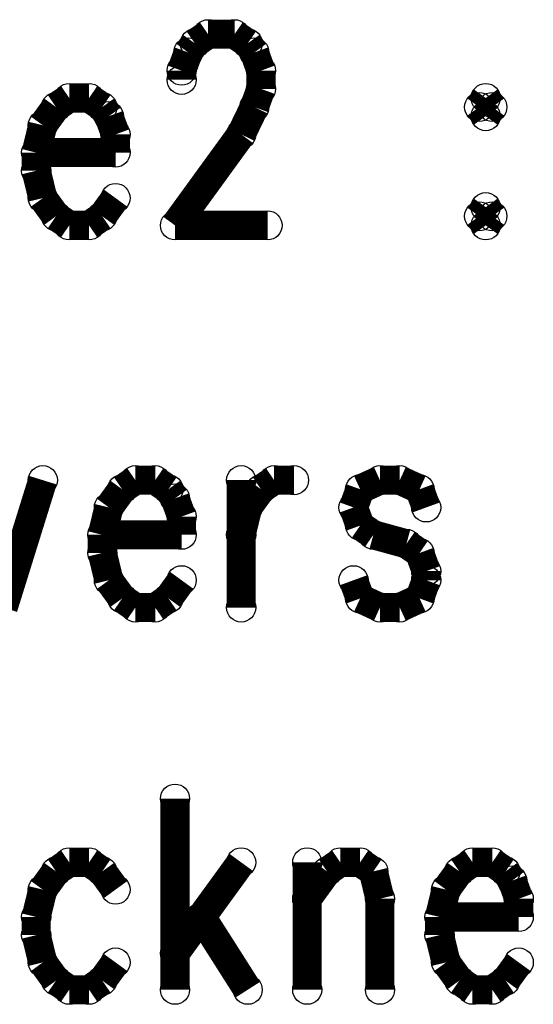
# Model space of a CAD drawing. Extents: x 97 to 162, y 100 to 201.
# Tile 61 of 70: x 99.78 to 102.48, y 191.83 to 196.98. Entities that reach past the tile are written whole.
import ezdxf

# ---------------------------------------------------------------- set-up
doc = ezdxf.new("R2010")
doc.units = 0
doc.layers.get('0').update_dxf_attribs({"linetype": 'CONTINUOUS'})
for name, color, linetype in [('C-MASK_GBR', 7, 'CONTINUOUS'), ('C-SILK_GBR', 6, 'CONTINUOUS'), ('S-MASK_GBR', 1, 'CONTINUOUS'), ('S-SILK_GBR', 4, 'CONTINUOUS')]:
    doc.layers.add(name, color=color, linetype=linetype)

# ---------------------------------------------------------------- blocks, each defined once
blk = doc.blocks.new('ROUND_6')
blk.add_circle((0, 0), 0.0762)

msp = doc.modelspace()

# ---------------------------------------------------------------- linework, layer by layer
at = {"layer": 'C-MASK_GBR', "const_width": 0.1524}
for points in [[(100.701602, 196.857112), (100.770944, 196.904864)], [(100.770944, 196.904864), (100.909374, 196.904864)], [(100.909374, 196.904864), (100.978716, 196.857112)], [(100.63226, 196.714364), (100.667058, 196.809614)], [(100.667058, 196.809614), (100.701602, 196.857112)], [(100.978716, 196.857112), (101.01326, 196.809614)], [(101.01326, 196.809614), (101.048058, 196.714364)], [(100.63226, 196.666612), (100.63226, 196.714364)], [(101.048058, 196.714364), (101.048058, 196.619114)], [(101.048058, 196.619114), (101.01326, 196.523864)], [(100.043488, 196.571362), (99.974146, 196.523864)], [(100.147374, 196.571362), (100.043488, 196.571362)], [(100.216716, 196.523864), (100.147374, 196.571362)], [(102.225602, 196.571362), (102.191058, 196.523864)], [(102.260146, 196.523864), (102.225602, 196.571362)], [(99.974146, 196.523864), (99.905058, 196.428614)], [(100.25126, 196.476112), (100.216716, 196.523864)], [(101.01326, 196.523864), (100.944172, 196.380862)], [(102.191058, 196.523864), (102.225602, 196.476112)], [(102.225602, 196.476112), (102.260146, 196.523864)], [(100.286058, 196.380862), (100.25126, 196.476112)], [(99.905058, 196.428614), (99.87026, 196.285612)], [(100.286058, 196.285612), (100.286058, 196.380862)], [(100.944172, 196.380862), (100.597716, 195.904612)], [(99.87026, 196.285612), (100.286058, 196.285612)], [(99.87026, 196.285612), (99.87026, 196.190362)], [(99.87026, 196.190362), (99.905058, 196.047614)], [(99.905058, 196.047614), (99.974146, 195.952364)], [(100.216716, 195.952364), (100.286058, 196.047614)], [(102.225602, 195.999862), (102.191058, 195.952364)], [(102.260146, 195.952364), (102.225602, 195.999862)], [(99.974146, 195.952364), (100.043488, 195.904612)], [(100.147374, 195.904612), (100.216716, 195.952364)], [(102.191058, 195.952364), (102.225602, 195.904612)], [(102.225602, 195.904612), (102.260146, 195.952364)], [(100.043488, 195.904612), (100.147374, 195.904612)], [(100.597716, 195.904612), (101.082602, 195.904612)], [(99.905058, 194.571366), (99.697286, 193.904616)], [(100.389944, 194.571366), (100.320602, 194.523868)], [(100.49383, 194.571366), (100.389944, 194.571366)], [(100.563172, 194.523868), (100.49383, 194.571366)], [(100.944172, 194.571366), (100.944172, 193.904616)], [(101.048058, 194.523868), (101.117146, 194.571366)], [(101.117146, 194.571366), (101.221286, 194.571366)], [(101.671374, 194.571366), (101.567488, 194.523868)], [(101.77526, 194.571366), (101.671374, 194.571366)], [(101.879146, 194.523868), (101.77526, 194.571366)], [(100.320602, 194.523868), (100.25126, 194.428618)], [(100.597716, 194.476116), (100.563172, 194.523868)], [(100.978716, 194.428618), (101.048058, 194.523868)], [(101.567488, 194.523868), (101.532944, 194.428618)], [(101.913944, 194.428618), (101.879146, 194.523868)], [(100.63226, 194.380866), (100.597716, 194.476116)], [(100.25126, 194.428618), (100.216716, 194.285616)], [(100.944172, 194.285616), (100.978716, 194.428618)], [(101.532944, 194.428618), (101.567488, 194.333368)], [(100.63226, 194.285616), (100.63226, 194.380866)], [(101.567488, 194.333368), (101.63683, 194.285616)], [(100.216716, 194.285616), (100.63226, 194.285616)], [(100.216716, 194.285616), (100.216716, 194.190366)], [(101.63683, 194.285616), (101.810058, 194.238118)], [(101.810058, 194.238118), (101.879146, 194.190366)], [(100.216716, 194.190366), (100.25126, 194.047618)], [(101.879146, 194.190366), (101.913944, 194.095116)], [(101.913944, 194.095116), (101.913944, 194.047618)], [(100.25126, 194.047618), (100.320602, 193.952368)], [(100.563172, 193.952368), (100.63226, 194.047618)], [(101.567488, 193.952368), (101.532944, 194.047618)], [(101.913944, 194.047618), (101.879146, 193.952368)], [(100.320602, 193.952368), (100.389944, 193.904616)], [(100.49383, 193.904616), (100.563172, 193.952368)], [(101.671374, 193.904616), (101.567488, 193.952368)], [(101.879146, 193.952368), (101.77526, 193.904616)], [(100.389944, 193.904616), (100.49383, 193.904616)], [(101.77526, 193.904616), (101.671374, 193.904616)], [(100.597716, 192.904872), (100.597716, 191.90462)], [(100.043488, 192.57137), (99.974146, 192.523872)], [(100.147374, 192.57137), (100.043488, 192.57137)], [(100.216716, 192.523872), (100.147374, 192.57137)], [(100.944172, 192.57137), (100.597716, 192.09512)], [(101.290374, 192.57137), (101.290374, 191.90462)], [(101.39426, 192.523872), (101.463602, 192.57137)], [(101.463602, 192.57137), (101.567488, 192.57137)], [(101.567488, 192.57137), (101.63683, 192.523872)], [(102.15626, 192.57137), (102.087172, 192.523872)], [(102.260146, 192.57137), (102.15626, 192.57137)], [(102.329488, 192.523872), (102.260146, 192.57137)], [(99.974146, 192.523872), (99.905058, 192.428622)], [(100.286058, 192.428622), (100.216716, 192.523872)], [(101.290374, 192.38087), (101.39426, 192.523872)], [(101.63683, 192.523872), (101.671374, 192.38087)], [(102.087172, 192.523872), (102.01783, 192.428622)], [(102.364286, 192.47612), (102.329488, 192.523872)], [(99.905058, 192.428622), (99.87026, 192.28562)], [(102.01783, 192.428622), (101.983286, 192.28562)], [(102.39883, 192.38087), (102.364286, 192.47612)], [(101.671374, 192.38087), (101.671374, 191.90462)], [(102.39883, 192.28562), (102.39883, 192.38087)], [(99.87026, 192.28562), (99.87026, 192.19037)], [(100.736146, 192.28562), (100.978716, 191.90462)], [(101.983286, 192.28562), (102.39883, 192.28562)], [(101.983286, 192.28562), (101.983286, 192.19037)], [(99.87026, 192.19037), (99.905058, 192.047622)], [(101.983286, 192.19037), (102.01783, 192.047622)], [(99.905058, 192.047622), (99.974146, 191.952372)], [(100.216716, 191.952372), (100.286058, 192.047622)], [(102.01783, 192.047622), (102.087172, 191.952372)], [(102.329488, 191.952372), (102.39883, 192.047622)], [(99.974146, 191.952372), (100.043488, 191.90462)], [(100.147374, 191.90462), (100.216716, 191.952372)], [(102.087172, 191.952372), (102.15626, 191.90462)], [(102.260146, 191.90462), (102.329488, 191.952372)], [(100.043488, 191.90462), (100.147374, 191.90462)], [(102.15626, 191.90462), (102.260146, 191.90462)]]:
    msp.add_lwpolyline(points, dxfattribs=at)
at = {"layer": 'C-SILK_GBR', "const_width": 0.1524}
for points in [[(100.701602, 196.857112), (100.770944, 196.904864)], [(100.770944, 196.904864), (100.909374, 196.904864)], [(100.909374, 196.904864), (100.978716, 196.857112)], [(100.63226, 196.714364), (100.667058, 196.809614)], [(100.667058, 196.809614), (100.701602, 196.857112)], [(100.978716, 196.857112), (101.01326, 196.809614)], [(101.01326, 196.809614), (101.048058, 196.714364)], [(100.63226, 196.666612), (100.63226, 196.714364)], [(101.048058, 196.714364), (101.048058, 196.619114)], [(101.048058, 196.619114), (101.01326, 196.523864)], [(100.043488, 196.571362), (99.974146, 196.523864)], [(100.147374, 196.571362), (100.043488, 196.571362)], [(100.216716, 196.523864), (100.147374, 196.571362)], [(102.225602, 196.571362), (102.191058, 196.523864)], [(102.260146, 196.523864), (102.225602, 196.571362)], [(99.974146, 196.523864), (99.905058, 196.428614)], [(100.25126, 196.476112), (100.216716, 196.523864)], [(101.01326, 196.523864), (100.944172, 196.380862)], [(102.191058, 196.523864), (102.225602, 196.476112)], [(102.225602, 196.476112), (102.260146, 196.523864)], [(100.286058, 196.380862), (100.25126, 196.476112)], [(99.905058, 196.428614), (99.87026, 196.285612)], [(100.286058, 196.285612), (100.286058, 196.380862)], [(100.944172, 196.380862), (100.597716, 195.904612)], [(99.87026, 196.285612), (100.286058, 196.285612)], [(99.87026, 196.285612), (99.87026, 196.190362)], [(99.87026, 196.190362), (99.905058, 196.047614)], [(99.905058, 196.047614), (99.974146, 195.952364)], [(100.216716, 195.952364), (100.286058, 196.047614)], [(102.225602, 195.999862), (102.191058, 195.952364)], [(102.260146, 195.952364), (102.225602, 195.999862)], [(99.974146, 195.952364), (100.043488, 195.904612)], [(100.147374, 195.904612), (100.216716, 195.952364)], [(102.191058, 195.952364), (102.225602, 195.904612)], [(102.225602, 195.904612), (102.260146, 195.952364)], [(100.043488, 195.904612), (100.147374, 195.904612)], [(100.597716, 195.904612), (101.082602, 195.904612)], [(99.905058, 194.571366), (99.697286, 193.904616)], [(100.389944, 194.571366), (100.320602, 194.523868)], [(100.49383, 194.571366), (100.389944, 194.571366)], [(100.563172, 194.523868), (100.49383, 194.571366)], [(100.944172, 194.571366), (100.944172, 193.904616)], [(101.048058, 194.523868), (101.117146, 194.571366)], [(101.117146, 194.571366), (101.221286, 194.571366)], [(101.671374, 194.571366), (101.567488, 194.523868)], [(101.77526, 194.571366), (101.671374, 194.571366)], [(101.879146, 194.523868), (101.77526, 194.571366)], [(100.320602, 194.523868), (100.25126, 194.428618)], [(100.597716, 194.476116), (100.563172, 194.523868)], [(100.978716, 194.428618), (101.048058, 194.523868)], [(101.567488, 194.523868), (101.532944, 194.428618)], [(101.913944, 194.428618), (101.879146, 194.523868)], [(100.63226, 194.380866), (100.597716, 194.476116)], [(100.25126, 194.428618), (100.216716, 194.285616)], [(100.944172, 194.285616), (100.978716, 194.428618)], [(101.532944, 194.428618), (101.567488, 194.333368)], [(100.63226, 194.285616), (100.63226, 194.380866)], [(101.567488, 194.333368), (101.63683, 194.285616)], [(100.216716, 194.285616), (100.63226, 194.285616)], [(100.216716, 194.285616), (100.216716, 194.190366)], [(101.63683, 194.285616), (101.810058, 194.238118)], [(101.810058, 194.238118), (101.879146, 194.190366)], [(100.216716, 194.190366), (100.25126, 194.047618)], [(101.879146, 194.190366), (101.913944, 194.095116)], [(101.913944, 194.095116), (101.913944, 194.047618)], [(100.25126, 194.047618), (100.320602, 193.952368)], [(100.563172, 193.952368), (100.63226, 194.047618)], [(101.567488, 193.952368), (101.532944, 194.047618)], [(101.913944, 194.047618), (101.879146, 193.952368)], [(100.320602, 193.952368), (100.389944, 193.904616)], [(100.49383, 193.904616), (100.563172, 193.952368)], [(101.671374, 193.904616), (101.567488, 193.952368)], [(101.879146, 193.952368), (101.77526, 193.904616)], [(100.389944, 193.904616), (100.49383, 193.904616)], [(101.77526, 193.904616), (101.671374, 193.904616)], [(100.597716, 192.904872), (100.597716, 191.90462)], [(100.043488, 192.57137), (99.974146, 192.523872)], [(100.147374, 192.57137), (100.043488, 192.57137)], [(100.216716, 192.523872), (100.147374, 192.57137)], [(100.944172, 192.57137), (100.597716, 192.09512)], [(101.290374, 192.57137), (101.290374, 191.90462)], [(101.39426, 192.523872), (101.463602, 192.57137)], [(101.463602, 192.57137), (101.567488, 192.57137)], [(101.567488, 192.57137), (101.63683, 192.523872)], [(102.15626, 192.57137), (102.087172, 192.523872)], [(102.260146, 192.57137), (102.15626, 192.57137)], [(102.329488, 192.523872), (102.260146, 192.57137)], [(99.974146, 192.523872), (99.905058, 192.428622)], [(100.286058, 192.428622), (100.216716, 192.523872)], [(101.290374, 192.38087), (101.39426, 192.523872)], [(101.63683, 192.523872), (101.671374, 192.38087)], [(102.087172, 192.523872), (102.01783, 192.428622)], [(102.364286, 192.47612), (102.329488, 192.523872)], [(99.905058, 192.428622), (99.87026, 192.28562)], [(102.01783, 192.428622), (101.983286, 192.28562)], [(102.39883, 192.38087), (102.364286, 192.47612)], [(101.671374, 192.38087), (101.671374, 191.90462)], [(102.39883, 192.28562), (102.39883, 192.38087)], [(99.87026, 192.28562), (99.87026, 192.19037)], [(100.736146, 192.28562), (100.978716, 191.90462)], [(101.983286, 192.28562), (102.39883, 192.28562)], [(101.983286, 192.28562), (101.983286, 192.19037)], [(99.87026, 192.19037), (99.905058, 192.047622)], [(101.983286, 192.19037), (102.01783, 192.047622)], [(99.905058, 192.047622), (99.974146, 191.952372)], [(100.216716, 191.952372), (100.286058, 192.047622)], [(102.01783, 192.047622), (102.087172, 191.952372)], [(102.329488, 191.952372), (102.39883, 192.047622)], [(99.974146, 191.952372), (100.043488, 191.90462)], [(100.147374, 191.90462), (100.216716, 191.952372)], [(102.087172, 191.952372), (102.15626, 191.90462)], [(102.260146, 191.90462), (102.329488, 191.952372)], [(100.043488, 191.90462), (100.147374, 191.90462)], [(102.15626, 191.90462), (102.260146, 191.90462)]]:
    msp.add_lwpolyline(points, dxfattribs=at)
at = {"layer": 'S-MASK_GBR', "const_width": 0.1524}
for points in [[(100.701602, 196.857112), (100.770944, 196.904864)], [(100.770944, 196.904864), (100.909374, 196.904864)], [(100.909374, 196.904864), (100.978716, 196.857112)], [(100.63226, 196.714364), (100.667058, 196.809614)], [(100.667058, 196.809614), (100.701602, 196.857112)], [(100.978716, 196.857112), (101.01326, 196.809614)], [(101.01326, 196.809614), (101.048058, 196.714364)], [(100.63226, 196.666612), (100.63226, 196.714364)], [(101.048058, 196.714364), (101.048058, 196.619114)], [(101.048058, 196.619114), (101.01326, 196.523864)], [(100.043488, 196.571362), (99.974146, 196.523864)], [(100.147374, 196.571362), (100.043488, 196.571362)], [(100.216716, 196.523864), (100.147374, 196.571362)], [(102.225602, 196.571362), (102.191058, 196.523864)], [(102.260146, 196.523864), (102.225602, 196.571362)], [(99.974146, 196.523864), (99.905058, 196.428614)], [(100.25126, 196.476112), (100.216716, 196.523864)], [(101.01326, 196.523864), (100.944172, 196.380862)], [(102.191058, 196.523864), (102.225602, 196.476112)], [(102.225602, 196.476112), (102.260146, 196.523864)], [(100.286058, 196.380862), (100.25126, 196.476112)], [(99.905058, 196.428614), (99.87026, 196.285612)], [(100.286058, 196.285612), (100.286058, 196.380862)], [(100.944172, 196.380862), (100.597716, 195.904612)], [(99.87026, 196.285612), (100.286058, 196.285612)], [(99.87026, 196.285612), (99.87026, 196.190362)], [(99.87026, 196.190362), (99.905058, 196.047614)], [(99.905058, 196.047614), (99.974146, 195.952364)], [(100.216716, 195.952364), (100.286058, 196.047614)], [(102.225602, 195.999862), (102.191058, 195.952364)], [(102.260146, 195.952364), (102.225602, 195.999862)], [(99.974146, 195.952364), (100.043488, 195.904612)], [(100.147374, 195.904612), (100.216716, 195.952364)], [(102.191058, 195.952364), (102.225602, 195.904612)], [(102.225602, 195.904612), (102.260146, 195.952364)], [(100.043488, 195.904612), (100.147374, 195.904612)], [(100.597716, 195.904612), (101.082602, 195.904612)], [(99.905058, 194.571366), (99.697286, 193.904616)], [(100.389944, 194.571366), (100.320602, 194.523868)], [(100.49383, 194.571366), (100.389944, 194.571366)], [(100.563172, 194.523868), (100.49383, 194.571366)], [(100.944172, 194.571366), (100.944172, 193.904616)], [(101.048058, 194.523868), (101.117146, 194.571366)], [(101.117146, 194.571366), (101.221286, 194.571366)], [(101.671374, 194.571366), (101.567488, 194.523868)], [(101.77526, 194.571366), (101.671374, 194.571366)], [(101.879146, 194.523868), (101.77526, 194.571366)], [(100.320602, 194.523868), (100.25126, 194.428618)], [(100.597716, 194.476116), (100.563172, 194.523868)], [(100.978716, 194.428618), (101.048058, 194.523868)], [(101.567488, 194.523868), (101.532944, 194.428618)], [(101.913944, 194.428618), (101.879146, 194.523868)], [(100.63226, 194.380866), (100.597716, 194.476116)], [(100.25126, 194.428618), (100.216716, 194.285616)], [(100.944172, 194.285616), (100.978716, 194.428618)], [(101.532944, 194.428618), (101.567488, 194.333368)], [(100.63226, 194.285616), (100.63226, 194.380866)], [(101.567488, 194.333368), (101.63683, 194.285616)], [(100.216716, 194.285616), (100.63226, 194.285616)], [(100.216716, 194.285616), (100.216716, 194.190366)], [(101.63683, 194.285616), (101.810058, 194.238118)], [(101.810058, 194.238118), (101.879146, 194.190366)], [(100.216716, 194.190366), (100.25126, 194.047618)], [(101.879146, 194.190366), (101.913944, 194.095116)], [(101.913944, 194.095116), (101.913944, 194.047618)], [(100.25126, 194.047618), (100.320602, 193.952368)], [(100.563172, 193.952368), (100.63226, 194.047618)], [(101.567488, 193.952368), (101.532944, 194.047618)], [(101.913944, 194.047618), (101.879146, 193.952368)], [(100.320602, 193.952368), (100.389944, 193.904616)], [(100.49383, 193.904616), (100.563172, 193.952368)], [(101.671374, 193.904616), (101.567488, 193.952368)], [(101.879146, 193.952368), (101.77526, 193.904616)], [(100.389944, 193.904616), (100.49383, 193.904616)], [(101.77526, 193.904616), (101.671374, 193.904616)], [(100.597716, 192.904872), (100.597716, 191.90462)], [(100.043488, 192.57137), (99.974146, 192.523872)], [(100.147374, 192.57137), (100.043488, 192.57137)], [(100.216716, 192.523872), (100.147374, 192.57137)], [(100.944172, 192.57137), (100.597716, 192.09512)], [(101.290374, 192.57137), (101.290374, 191.90462)], [(101.39426, 192.523872), (101.463602, 192.57137)], [(101.463602, 192.57137), (101.567488, 192.57137)], [(101.567488, 192.57137), (101.63683, 192.523872)], [(102.15626, 192.57137), (102.087172, 192.523872)], [(102.260146, 192.57137), (102.15626, 192.57137)], [(102.329488, 192.523872), (102.260146, 192.57137)], [(99.974146, 192.523872), (99.905058, 192.428622)], [(100.286058, 192.428622), (100.216716, 192.523872)], [(101.290374, 192.38087), (101.39426, 192.523872)], [(101.63683, 192.523872), (101.671374, 192.38087)], [(102.087172, 192.523872), (102.01783, 192.428622)], [(102.364286, 192.47612), (102.329488, 192.523872)], [(99.905058, 192.428622), (99.87026, 192.28562)], [(102.01783, 192.428622), (101.983286, 192.28562)], [(102.39883, 192.38087), (102.364286, 192.47612)], [(101.671374, 192.38087), (101.671374, 191.90462)], [(102.39883, 192.28562), (102.39883, 192.38087)], [(99.87026, 192.28562), (99.87026, 192.19037)], [(100.736146, 192.28562), (100.978716, 191.90462)], [(101.983286, 192.28562), (102.39883, 192.28562)], [(101.983286, 192.28562), (101.983286, 192.19037)], [(99.87026, 192.19037), (99.905058, 192.047622)], [(101.983286, 192.19037), (102.01783, 192.047622)], [(99.905058, 192.047622), (99.974146, 191.952372)], [(100.216716, 191.952372), (100.286058, 192.047622)], [(102.01783, 192.047622), (102.087172, 191.952372)], [(102.329488, 191.952372), (102.39883, 192.047622)], [(99.974146, 191.952372), (100.043488, 191.90462)], [(100.147374, 191.90462), (100.216716, 191.952372)], [(102.087172, 191.952372), (102.15626, 191.90462)], [(102.260146, 191.90462), (102.329488, 191.952372)], [(100.043488, 191.90462), (100.147374, 191.90462)], [(102.15626, 191.90462), (102.260146, 191.90462)]]:
    msp.add_lwpolyline(points, dxfattribs=at)
at = {"layer": 'S-SILK_GBR', "const_width": 0.1524}
for points in [[(100.701602, 196.857112), (100.770944, 196.904864)], [(100.770944, 196.904864), (100.909374, 196.904864)], [(100.909374, 196.904864), (100.978716, 196.857112)], [(100.63226, 196.714364), (100.667058, 196.809614)], [(100.667058, 196.809614), (100.701602, 196.857112)], [(100.978716, 196.857112), (101.01326, 196.809614)], [(101.01326, 196.809614), (101.048058, 196.714364)], [(100.63226, 196.666612), (100.63226, 196.714364)], [(101.048058, 196.714364), (101.048058, 196.619114)], [(101.048058, 196.619114), (101.01326, 196.523864)], [(100.043488, 196.571362), (99.974146, 196.523864)], [(100.147374, 196.571362), (100.043488, 196.571362)], [(100.216716, 196.523864), (100.147374, 196.571362)], [(102.225602, 196.571362), (102.191058, 196.523864)], [(102.260146, 196.523864), (102.225602, 196.571362)], [(99.974146, 196.523864), (99.905058, 196.428614)], [(100.25126, 196.476112), (100.216716, 196.523864)], [(101.01326, 196.523864), (100.944172, 196.380862)], [(102.191058, 196.523864), (102.225602, 196.476112)], [(102.225602, 196.476112), (102.260146, 196.523864)], [(100.286058, 196.380862), (100.25126, 196.476112)], [(99.905058, 196.428614), (99.87026, 196.285612)], [(100.286058, 196.285612), (100.286058, 196.380862)], [(100.944172, 196.380862), (100.597716, 195.904612)], [(99.87026, 196.285612), (100.286058, 196.285612)], [(99.87026, 196.285612), (99.87026, 196.190362)], [(99.87026, 196.190362), (99.905058, 196.047614)], [(99.905058, 196.047614), (99.974146, 195.952364)], [(100.216716, 195.952364), (100.286058, 196.047614)], [(102.225602, 195.999862), (102.191058, 195.952364)], [(102.260146, 195.952364), (102.225602, 195.999862)], [(99.974146, 195.952364), (100.043488, 195.904612)], [(100.147374, 195.904612), (100.216716, 195.952364)], [(102.191058, 195.952364), (102.225602, 195.904612)], [(102.225602, 195.904612), (102.260146, 195.952364)], [(100.043488, 195.904612), (100.147374, 195.904612)], [(100.597716, 195.904612), (101.082602, 195.904612)], [(99.905058, 194.571366), (99.697286, 193.904616)], [(100.389944, 194.571366), (100.320602, 194.523868)], [(100.49383, 194.571366), (100.389944, 194.571366)], [(100.563172, 194.523868), (100.49383, 194.571366)], [(100.944172, 194.571366), (100.944172, 193.904616)], [(101.048058, 194.523868), (101.117146, 194.571366)], [(101.117146, 194.571366), (101.221286, 194.571366)], [(101.671374, 194.571366), (101.567488, 194.523868)], [(101.77526, 194.571366), (101.671374, 194.571366)], [(101.879146, 194.523868), (101.77526, 194.571366)], [(100.320602, 194.523868), (100.25126, 194.428618)], [(100.597716, 194.476116), (100.563172, 194.523868)], [(100.978716, 194.428618), (101.048058, 194.523868)], [(101.567488, 194.523868), (101.532944, 194.428618)], [(101.913944, 194.428618), (101.879146, 194.523868)], [(100.63226, 194.380866), (100.597716, 194.476116)], [(100.25126, 194.428618), (100.216716, 194.285616)], [(100.944172, 194.285616), (100.978716, 194.428618)], [(101.532944, 194.428618), (101.567488, 194.333368)], [(100.63226, 194.285616), (100.63226, 194.380866)], [(101.567488, 194.333368), (101.63683, 194.285616)], [(100.216716, 194.285616), (100.63226, 194.285616)], [(100.216716, 194.285616), (100.216716, 194.190366)], [(101.63683, 194.285616), (101.810058, 194.238118)], [(101.810058, 194.238118), (101.879146, 194.190366)], [(100.216716, 194.190366), (100.25126, 194.047618)], [(101.879146, 194.190366), (101.913944, 194.095116)], [(101.913944, 194.095116), (101.913944, 194.047618)], [(100.25126, 194.047618), (100.320602, 193.952368)], [(100.563172, 193.952368), (100.63226, 194.047618)], [(101.567488, 193.952368), (101.532944, 194.047618)], [(101.913944, 194.047618), (101.879146, 193.952368)], [(100.320602, 193.952368), (100.389944, 193.904616)], [(100.49383, 193.904616), (100.563172, 193.952368)], [(101.671374, 193.904616), (101.567488, 193.952368)], [(101.879146, 193.952368), (101.77526, 193.904616)], [(100.389944, 193.904616), (100.49383, 193.904616)], [(101.77526, 193.904616), (101.671374, 193.904616)], [(100.597716, 192.904872), (100.597716, 191.90462)], [(100.043488, 192.57137), (99.974146, 192.523872)], [(100.147374, 192.57137), (100.043488, 192.57137)], [(100.216716, 192.523872), (100.147374, 192.57137)], [(100.944172, 192.57137), (100.597716, 192.09512)], [(101.290374, 192.57137), (101.290374, 191.90462)], [(101.39426, 192.523872), (101.463602, 192.57137)], [(101.463602, 192.57137), (101.567488, 192.57137)], [(101.567488, 192.57137), (101.63683, 192.523872)], [(102.15626, 192.57137), (102.087172, 192.523872)], [(102.260146, 192.57137), (102.15626, 192.57137)], [(102.329488, 192.523872), (102.260146, 192.57137)], [(99.974146, 192.523872), (99.905058, 192.428622)], [(100.286058, 192.428622), (100.216716, 192.523872)], [(101.290374, 192.38087), (101.39426, 192.523872)], [(101.63683, 192.523872), (101.671374, 192.38087)], [(102.087172, 192.523872), (102.01783, 192.428622)], [(102.364286, 192.47612), (102.329488, 192.523872)], [(99.905058, 192.428622), (99.87026, 192.28562)], [(102.01783, 192.428622), (101.983286, 192.28562)], [(102.39883, 192.38087), (102.364286, 192.47612)], [(101.671374, 192.38087), (101.671374, 191.90462)], [(102.39883, 192.28562), (102.39883, 192.38087)], [(99.87026, 192.28562), (99.87026, 192.19037)], [(100.736146, 192.28562), (100.978716, 191.90462)], [(101.983286, 192.28562), (102.39883, 192.28562)], [(101.983286, 192.28562), (101.983286, 192.19037)], [(99.87026, 192.19037), (99.905058, 192.047622)], [(101.983286, 192.19037), (102.01783, 192.047622)], [(99.905058, 192.047622), (99.974146, 191.952372)], [(100.216716, 191.952372), (100.286058, 192.047622)], [(102.01783, 192.047622), (102.087172, 191.952372)], [(102.329488, 191.952372), (102.39883, 192.047622)], [(99.974146, 191.952372), (100.043488, 191.90462)], [(100.147374, 191.90462), (100.216716, 191.952372)], [(102.087172, 191.952372), (102.15626, 191.90462)], [(102.260146, 191.90462), (102.329488, 191.952372)], [(100.043488, 191.90462), (100.147374, 191.90462)], [(102.15626, 191.90462), (102.260146, 191.90462)]]:
    msp.add_lwpolyline(points, dxfattribs=at)

# ---------------------------------------------------------------- block references
at = {"layer": 'C-MASK_GBR'}
for p in [(100.770944, 196.904864), (100.909374, 196.904864), (100.667058, 196.809614), (100.701602, 196.857112), (100.978716, 196.857112), (101.01326, 196.809614), (100.63226, 196.714364), (101.048058, 196.714364), (100.63226, 196.666612), (101.048058, 196.619114), (100.043488, 196.571362), (100.147374, 196.571362), (102.225602, 196.571362), (102.225602, 196.571362), (99.974146, 196.523864), (99.974146, 196.523864), (100.216716, 196.523864), (101.01326, 196.523864), (102.191058, 196.523864), (102.260146, 196.523864), (102.260146, 196.523864), (100.25126, 196.476112), (102.225602, 196.476112), (99.905058, 196.428614), (100.286058, 196.380862), (100.944172, 196.380862), (99.87026, 196.285612), (99.87026, 196.285612), (100.286058, 196.285612), (99.87026, 196.190362), (99.905058, 196.047614), (100.286058, 196.047614), (102.225602, 195.999862), (102.225602, 195.999862), (99.974146, 195.952364), (99.974146, 195.952364), (100.216716, 195.952364), (102.191058, 195.952364), (102.260146, 195.952364), (102.260146, 195.952364), (100.043488, 195.904612), (100.147374, 195.904612), (100.597716, 195.904612), (101.082602, 195.904612), (102.225602, 195.904612), (99.905058, 194.571366), (100.389944, 194.571366), (100.49383, 194.571366), (100.944172, 194.571366), (101.117146, 194.571366), (101.117146, 194.571366), (101.221286, 194.571366), (101.671374, 194.571366), (101.77526, 194.571366), (100.320602, 194.523868), (100.563172, 194.523868), (101.048058, 194.523868), (101.567488, 194.523868), (101.879146, 194.523868), (101.879146, 194.523868), (100.597716, 194.476116), (100.25126, 194.428618), (100.978716, 194.428618), (101.532944, 194.428618), (101.913944, 194.428618), (100.63226, 194.380866), (101.567488, 194.333368), (100.216716, 194.285616), (100.216716, 194.285616), (100.63226, 194.285616), (100.944172, 194.285616), (101.63683, 194.285616), (101.810058, 194.238118), (100.216716, 194.190366), (101.879146, 194.190366), (101.879146, 194.190366), (101.913944, 194.095116), (100.25126, 194.047618), (100.63226, 194.047618), (101.532944, 194.047618), (101.913944, 194.047618), (100.320602, 193.952368), (100.563172, 193.952368), (101.567488, 193.952368), (101.879146, 193.952368), (101.879146, 193.952368), (100.389944, 193.904616), (100.49383, 193.904616), (100.944172, 193.904616), (101.671374, 193.904616), (101.77526, 193.904616), (100.597716, 192.904872), (100.043488, 192.57137), (100.147374, 192.57137), (100.944172, 192.57137), (101.290374, 192.57137), (101.463602, 192.57137), (101.567488, 192.57137), (102.15626, 192.57137), (102.260146, 192.57137), (102.260146, 192.57137), (99.974146, 192.523872), (99.974146, 192.523872), (100.216716, 192.523872), (101.39426, 192.523872), (101.63683, 192.523872), (102.087172, 192.523872), (102.329488, 192.523872), (99.905058, 192.428622), (100.286058, 192.428622), (102.01783, 192.428622), (102.364286, 192.47612), (101.290374, 192.38087), (101.671374, 192.38087), (102.39883, 192.38087), (99.87026, 192.28562), (100.736146, 192.28562), (101.983286, 192.28562), (101.983286, 192.28562), (102.39883, 192.28562), (99.87026, 192.19037), (101.983286, 192.19037), (100.597716, 192.09512), (99.905058, 192.047622), (100.286058, 192.047622), (102.01783, 192.047622), (102.39883, 192.047622), (99.974146, 191.952372), (99.974146, 191.952372), (100.216716, 191.952372), (102.087172, 191.952372), (102.329488, 191.952372), (100.043488, 191.90462), (100.147374, 191.90462), (100.597716, 191.90462), (100.978716, 191.90462), (101.290374, 191.90462), (101.671374, 191.90462), (102.15626, 191.90462), (102.260146, 191.90462), (102.260146, 191.90462)]:
    msp.add_blockref('ROUND_6', p, dxfattribs=at)
at = {"layer": 'C-SILK_GBR'}
for p in [(100.770944, 196.904864), (100.909374, 196.904864), (100.667058, 196.809614), (100.701602, 196.857112), (100.978716, 196.857112), (101.01326, 196.809614), (100.63226, 196.714364), (101.048058, 196.714364), (100.63226, 196.666612), (101.048058, 196.619114), (100.043488, 196.571362), (100.147374, 196.571362), (102.225602, 196.571362), (102.225602, 196.571362), (99.974146, 196.523864), (99.974146, 196.523864), (100.216716, 196.523864), (101.01326, 196.523864), (102.191058, 196.523864), (102.260146, 196.523864), (102.260146, 196.523864), (100.25126, 196.476112), (102.225602, 196.476112), (99.905058, 196.428614), (100.286058, 196.380862), (100.944172, 196.380862), (99.87026, 196.285612), (99.87026, 196.285612), (100.286058, 196.285612), (99.87026, 196.190362), (99.905058, 196.047614), (100.286058, 196.047614), (102.225602, 195.999862), (102.225602, 195.999862), (99.974146, 195.952364), (99.974146, 195.952364), (100.216716, 195.952364), (102.191058, 195.952364), (102.260146, 195.952364), (102.260146, 195.952364), (100.043488, 195.904612), (100.147374, 195.904612), (100.597716, 195.904612), (101.082602, 195.904612), (102.225602, 195.904612), (99.905058, 194.571366), (100.389944, 194.571366), (100.49383, 194.571366), (100.944172, 194.571366), (101.117146, 194.571366), (101.117146, 194.571366), (101.221286, 194.571366), (101.671374, 194.571366), (101.77526, 194.571366), (100.320602, 194.523868), (100.563172, 194.523868), (101.048058, 194.523868), (101.567488, 194.523868), (101.879146, 194.523868), (101.879146, 194.523868), (100.597716, 194.476116), (100.25126, 194.428618), (100.978716, 194.428618), (101.532944, 194.428618), (101.913944, 194.428618), (100.63226, 194.380866), (101.567488, 194.333368), (100.216716, 194.285616), (100.216716, 194.285616), (100.63226, 194.285616), (100.944172, 194.285616), (101.63683, 194.285616), (101.810058, 194.238118), (100.216716, 194.190366), (101.879146, 194.190366), (101.879146, 194.190366), (101.913944, 194.095116), (100.25126, 194.047618), (100.63226, 194.047618), (101.532944, 194.047618), (101.913944, 194.047618), (100.320602, 193.952368), (100.563172, 193.952368), (101.567488, 193.952368), (101.879146, 193.952368), (101.879146, 193.952368), (100.389944, 193.904616), (100.49383, 193.904616), (100.944172, 193.904616), (101.671374, 193.904616), (101.77526, 193.904616), (100.597716, 192.904872), (100.043488, 192.57137), (100.147374, 192.57137), (100.944172, 192.57137), (101.290374, 192.57137), (101.463602, 192.57137), (101.567488, 192.57137), (102.15626, 192.57137), (102.260146, 192.57137), (102.260146, 192.57137), (99.974146, 192.523872), (99.974146, 192.523872), (100.216716, 192.523872), (101.39426, 192.523872), (101.63683, 192.523872), (102.087172, 192.523872), (102.329488, 192.523872), (99.905058, 192.428622), (100.286058, 192.428622), (102.01783, 192.428622), (102.364286, 192.47612), (101.290374, 192.38087), (101.671374, 192.38087), (102.39883, 192.38087), (99.87026, 192.28562), (100.736146, 192.28562), (101.983286, 192.28562), (101.983286, 192.28562), (102.39883, 192.28562), (99.87026, 192.19037), (101.983286, 192.19037), (100.597716, 192.09512), (99.905058, 192.047622), (100.286058, 192.047622), (102.01783, 192.047622), (102.39883, 192.047622), (99.974146, 191.952372), (99.974146, 191.952372), (100.216716, 191.952372), (102.087172, 191.952372), (102.329488, 191.952372), (100.043488, 191.90462), (100.147374, 191.90462), (100.597716, 191.90462), (100.978716, 191.90462), (101.290374, 191.90462), (101.671374, 191.90462), (102.15626, 191.90462), (102.260146, 191.90462), (102.260146, 191.90462)]:
    msp.add_blockref('ROUND_6', p, dxfattribs=at)
at = {"layer": 'S-MASK_GBR'}
for p in [(100.770944, 196.904864), (100.909374, 196.904864), (100.667058, 196.809614), (100.701602, 196.857112), (100.978716, 196.857112), (101.01326, 196.809614), (100.63226, 196.714364), (101.048058, 196.714364), (100.63226, 196.666612), (101.048058, 196.619114), (100.043488, 196.571362), (100.147374, 196.571362), (102.225602, 196.571362), (102.225602, 196.571362), (99.974146, 196.523864), (99.974146, 196.523864), (100.216716, 196.523864), (101.01326, 196.523864), (102.191058, 196.523864), (102.260146, 196.523864), (102.260146, 196.523864), (100.25126, 196.476112), (102.225602, 196.476112), (99.905058, 196.428614), (100.286058, 196.380862), (100.944172, 196.380862), (99.87026, 196.285612), (99.87026, 196.285612), (100.286058, 196.285612), (99.87026, 196.190362), (99.905058, 196.047614), (100.286058, 196.047614), (102.225602, 195.999862), (102.225602, 195.999862), (99.974146, 195.952364), (99.974146, 195.952364), (100.216716, 195.952364), (102.191058, 195.952364), (102.260146, 195.952364), (102.260146, 195.952364), (100.043488, 195.904612), (100.147374, 195.904612), (100.597716, 195.904612), (101.082602, 195.904612), (102.225602, 195.904612), (99.905058, 194.571366), (100.389944, 194.571366), (100.49383, 194.571366), (100.944172, 194.571366), (101.117146, 194.571366), (101.117146, 194.571366), (101.221286, 194.571366), (101.671374, 194.571366), (101.77526, 194.571366), (100.320602, 194.523868), (100.563172, 194.523868), (101.048058, 194.523868), (101.567488, 194.523868), (101.879146, 194.523868), (101.879146, 194.523868), (100.597716, 194.476116), (100.25126, 194.428618), (100.978716, 194.428618), (101.532944, 194.428618), (101.913944, 194.428618), (100.63226, 194.380866), (101.567488, 194.333368), (100.216716, 194.285616), (100.216716, 194.285616), (100.63226, 194.285616), (100.944172, 194.285616), (101.63683, 194.285616), (101.810058, 194.238118), (100.216716, 194.190366), (101.879146, 194.190366), (101.879146, 194.190366), (101.913944, 194.095116), (100.25126, 194.047618), (100.63226, 194.047618), (101.532944, 194.047618), (101.913944, 194.047618), (100.320602, 193.952368), (100.563172, 193.952368), (101.567488, 193.952368), (101.879146, 193.952368), (101.879146, 193.952368), (100.389944, 193.904616), (100.49383, 193.904616), (100.944172, 193.904616), (101.671374, 193.904616), (101.77526, 193.904616), (100.597716, 192.904872), (100.043488, 192.57137), (100.147374, 192.57137), (100.944172, 192.57137), (101.290374, 192.57137), (101.463602, 192.57137), (101.567488, 192.57137), (102.15626, 192.57137), (102.260146, 192.57137), (102.260146, 192.57137), (99.974146, 192.523872), (99.974146, 192.523872), (100.216716, 192.523872), (101.39426, 192.523872), (101.63683, 192.523872), (102.087172, 192.523872), (102.329488, 192.523872), (99.905058, 192.428622), (100.286058, 192.428622), (102.01783, 192.428622), (102.364286, 192.47612), (101.290374, 192.38087), (101.671374, 192.38087), (102.39883, 192.38087), (99.87026, 192.28562), (100.736146, 192.28562), (101.983286, 192.28562), (101.983286, 192.28562), (102.39883, 192.28562), (99.87026, 192.19037), (101.983286, 192.19037), (100.597716, 192.09512), (99.905058, 192.047622), (100.286058, 192.047622), (102.01783, 192.047622), (102.39883, 192.047622), (99.974146, 191.952372), (99.974146, 191.952372), (100.216716, 191.952372), (102.087172, 191.952372), (102.329488, 191.952372), (100.043488, 191.90462), (100.147374, 191.90462), (100.597716, 191.90462), (100.978716, 191.90462), (101.290374, 191.90462), (101.671374, 191.90462), (102.15626, 191.90462), (102.260146, 191.90462), (102.260146, 191.90462)]:
    msp.add_blockref('ROUND_6', p, dxfattribs=at)
at = {"layer": 'S-SILK_GBR'}
for p in [(100.770944, 196.904864), (100.909374, 196.904864), (100.667058, 196.809614), (100.701602, 196.857112), (100.978716, 196.857112), (101.01326, 196.809614), (100.63226, 196.714364), (101.048058, 196.714364), (100.63226, 196.666612), (101.048058, 196.619114), (100.043488, 196.571362), (100.147374, 196.571362), (102.225602, 196.571362), (102.225602, 196.571362), (99.974146, 196.523864), (99.974146, 196.523864), (100.216716, 196.523864), (101.01326, 196.523864), (102.191058, 196.523864), (102.260146, 196.523864), (102.260146, 196.523864), (100.25126, 196.476112), (102.225602, 196.476112), (99.905058, 196.428614), (100.286058, 196.380862), (100.944172, 196.380862), (99.87026, 196.285612), (99.87026, 196.285612), (100.286058, 196.285612), (99.87026, 196.190362), (99.905058, 196.047614), (100.286058, 196.047614), (102.225602, 195.999862), (102.225602, 195.999862), (99.974146, 195.952364), (99.974146, 195.952364), (100.216716, 195.952364), (102.191058, 195.952364), (102.260146, 195.952364), (102.260146, 195.952364), (100.043488, 195.904612), (100.147374, 195.904612), (100.597716, 195.904612), (101.082602, 195.904612), (102.225602, 195.904612), (99.905058, 194.571366), (100.389944, 194.571366), (100.49383, 194.571366), (100.944172, 194.571366), (101.117146, 194.571366), (101.117146, 194.571366), (101.221286, 194.571366), (101.671374, 194.571366), (101.77526, 194.571366), (100.320602, 194.523868), (100.563172, 194.523868), (101.048058, 194.523868), (101.567488, 194.523868), (101.879146, 194.523868), (101.879146, 194.523868), (100.597716, 194.476116), (100.25126, 194.428618), (100.978716, 194.428618), (101.532944, 194.428618), (101.913944, 194.428618), (100.63226, 194.380866), (101.567488, 194.333368), (100.216716, 194.285616), (100.216716, 194.285616), (100.63226, 194.285616), (100.944172, 194.285616), (101.63683, 194.285616), (101.810058, 194.238118), (100.216716, 194.190366), (101.879146, 194.190366), (101.879146, 194.190366), (101.913944, 194.095116), (100.25126, 194.047618), (100.63226, 194.047618), (101.532944, 194.047618), (101.913944, 194.047618), (100.320602, 193.952368), (100.563172, 193.952368), (101.567488, 193.952368), (101.879146, 193.952368), (101.879146, 193.952368), (100.389944, 193.904616), (100.49383, 193.904616), (100.944172, 193.904616), (101.671374, 193.904616), (101.77526, 193.904616), (100.597716, 192.904872), (100.043488, 192.57137), (100.147374, 192.57137), (100.944172, 192.57137), (101.290374, 192.57137), (101.463602, 192.57137), (101.567488, 192.57137), (102.15626, 192.57137), (102.260146, 192.57137), (102.260146, 192.57137), (99.974146, 192.523872), (99.974146, 192.523872), (100.216716, 192.523872), (101.39426, 192.523872), (101.63683, 192.523872), (102.087172, 192.523872), (102.329488, 192.523872), (99.905058, 192.428622), (100.286058, 192.428622), (102.01783, 192.428622), (102.364286, 192.47612), (101.290374, 192.38087), (101.671374, 192.38087), (102.39883, 192.38087), (99.87026, 192.28562), (100.736146, 192.28562), (101.983286, 192.28562), (101.983286, 192.28562), (102.39883, 192.28562), (99.87026, 192.19037), (101.983286, 192.19037), (100.597716, 192.09512), (99.905058, 192.047622), (100.286058, 192.047622), (102.01783, 192.047622), (102.39883, 192.047622), (99.974146, 191.952372), (99.974146, 191.952372), (100.216716, 191.952372), (102.087172, 191.952372), (102.329488, 191.952372), (100.043488, 191.90462), (100.147374, 191.90462), (100.597716, 191.90462), (100.978716, 191.90462), (101.290374, 191.90462), (101.671374, 191.90462), (102.15626, 191.90462), (102.260146, 191.90462), (102.260146, 191.90462)]:
    msp.add_blockref('ROUND_6', p, dxfattribs=at)

doc.saveas('drawing.dxf')
